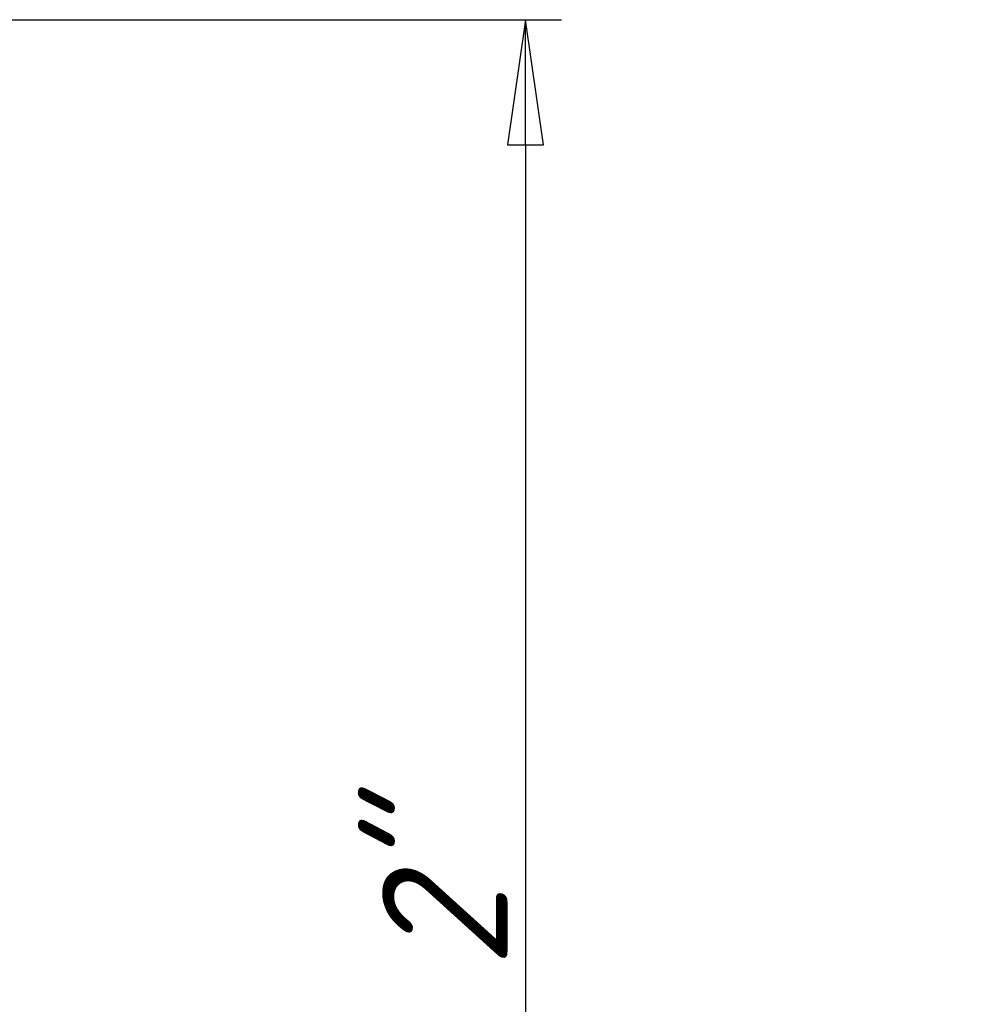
# Model space of a CAD drawing. Header units: millimetres. Extents: x -118 to 515, y -67 to 355.
# Tile 21 of 25: x 74 to 101, y 217 to 244. Entities that reach past the tile are written whole.
import ezdxf

# ---------------------------------------------------------------- set-up
doc = ezdxf.new("R2010")
doc.units = ezdxf.units.MM
doc.layers.add('Размер (ГОСТ)', color=7, linetype='Continuous', lineweight=25)
doc.styles.add('Обычный текст (ГОСТ)', font='GOST Common Italic.ttf')
doc.dimstyles.new('Обычный (ГОСТ)', dxfattribs={"dimtxt": 3.5, "dimasz": 3.5, "dimexe": 1, "dimexo": 0, "dimgap": 0.5, "dimtad": 1, "dimrnd": 1e-08, "dimtxsty": 'Обычный текст (ГОСТ)', "dimblk": 'Filled-1', "dimcen": 0.09, "dimdle": 15, "dimclrd": 256, "dimclre": 256, "dimclrt": 256, "dimazin": 2, "dimtfac": 0.714286, "dimtdec": 3, "dimtmove": 0, "dimatfit": 3, "dimfxl": 1, "dimtolj": 1, "dimlwd": 25, "dimlwe": 25, "dimarcsym": 0})

# ---------------------------------------------------------------- blocks, each defined once
blk = doc.blocks.new('Filled-1')
at = {"color": 0}
for p, q in [((0, 0), (-1, 0.1429)), ((-1, 0.1429), (-1, -0.1429)), ((-1, 0), (0, 0)), ((-1, -0.1429), (0, 0))]:
    blk.add_line(p, q, dxfattribs=at)
at = {"color": 0, "flags": 128}
blk.add_lwpolyline([(-1, -0.1429), (0, 0), (-1, 0.1429), (-1, -0.1429)], dxfattribs=at)
at = {"color": 0}
blk.add_solid([(-1, -0.1429), (0, 0), (-1, 0.1429), (-1, -0.1429)], dxfattribs=at)
blk = doc.blocks.new('*D12')
at = {"layer": 'Defpoints', "color": 0, "linetype": 'Continuous', "transparency": 16777216}
for p in [(71.189, 244.407), (70.008, 187.812), (88.367, 187.812)]:
    blk.add_point(p, dxfattribs=at)
at = {"layer": 'Размер (ГОСТ)', "linetype": 'Continuous', "lineweight": 25, "transparency": 16777216}
for p, q in [((71.189, 244.407), (89.367, 244.407)), ((88.367, 240.907), (88.367, 191.312)), ((70.008, 187.812), (89.367, 187.812))]:
    blk.add_line(p, q, dxfattribs=at)
at = {"layer": 'Размер (ГОСТ)', "linetype": 'Continuous', "lineweight": 25, "transparency": 16777216, "xscale": 3.5, "yscale": 3.5, "zscale": 3.5}
for p, rotation in [((88.367, 244.407), 90), ((88.367, 187.812), 270)]:
    blk.add_blockref('Filled-1', p, dxfattribs=dict(at, rotation=rotation))
at = {"layer": 'Размер (ГОСТ)', "linetype": 'Continuous', "lineweight": 25, "transparency": 16777216, "insert": (84.364, 210.841), "char_height": 3.5, "attachment_point": 1, "rotation": 90, "style": 'Обычный текст (ГОСТ)'}
blk.add_mtext('\\A1; \\fGOST Common|b0|i1;\\H3.5000;G 2"', dxfattribs=at)

msp = doc.modelspace()

# ---------------------------------------------------------------- dimensions: what is measured, and where the dimension line sits
at = {"layer": 'Размер (ГОСТ)', "linetype": 'Continuous', "lineweight": 25}
dim = msp.add_linear_dim(base=(88.3665, 187.8117), p1=(71.1892, 244.4069), p2=(70.0077, 187.8117), angle=90, text=' \\fGOST Common|b0|i1;\\H3.5000;G 2"', dimstyle='Обычный (ГОСТ)', override={"dimgap": 0.5, "dimdec": 2, "dimtol": 0, "dimlim": 0, "dimtp": 0, "dimtm": 0, "dimtdec": 3, "dimtofl": 0, "dimatfit": 1}, dxfattribs=at)
dim.commit()
dim.dimension.update_dxf_attribs({"geometry": '*D12', "text_midpoint": (88.3665, 216.1093), "dimtype": 160})

doc.saveas('drawing.dxf')
